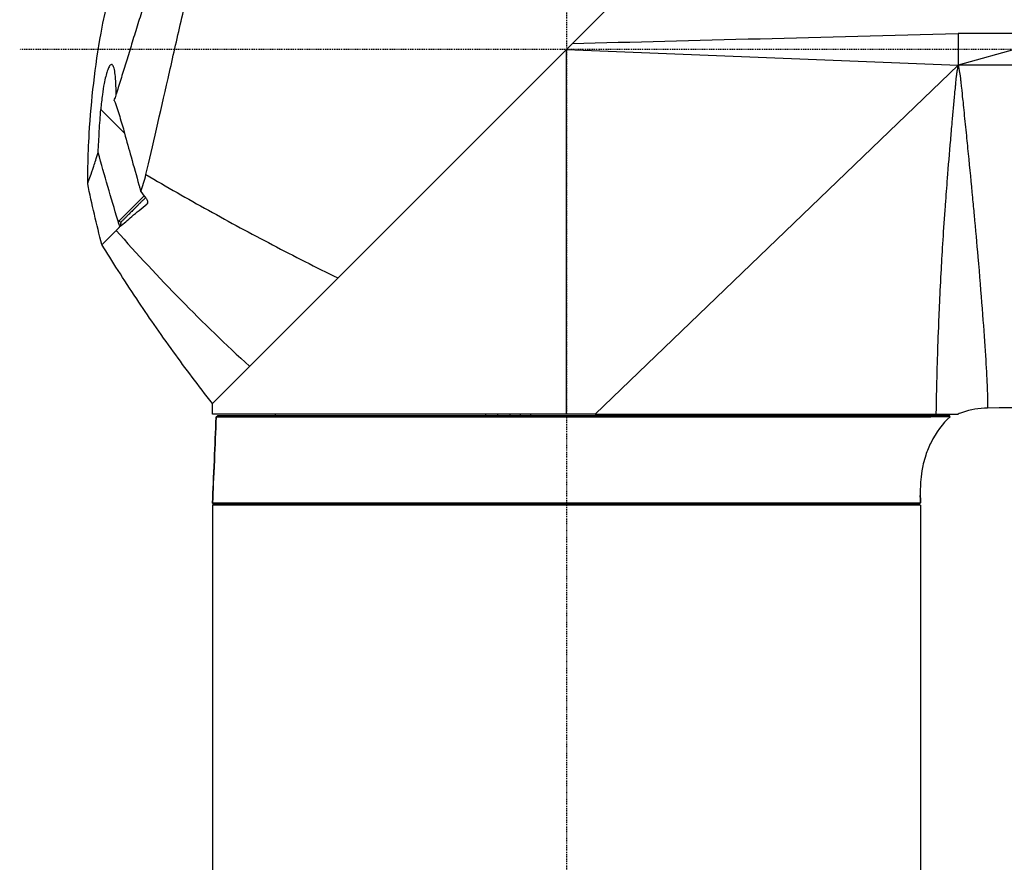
# Model space of a CAD drawing. Header units: millimetres. Extents: x 0 to 4378, y 0 to 2376.
# Tile 53 of 211: x 222 to 347, y 1464 to 1571. Entities that reach past the tile are written whole.
import ezdxf

# ---------------------------------------------------------------- set-up
doc = ezdxf.new("R2010")
doc.units = ezdxf.units.MM
doc.header["$LTSCALE"] = 0.2
doc.linetypes.add('CENTER2', pattern=[1.125, 0.75, -0.125, 0.125, -0.125])
doc.layers.add('02_Center Line', color=1, linetype='CENTER2')

# ---------------------------------------------------------------- blocks, each defined once
blk = doc.blocks.new('Blk$A09K1-2P24B')
for p, q in [((36.43, 980.18), (81.14, 1024.89)), ((93.8, 981.85), (85.9, 981.85)), ((85.9, 981.85), (85.9, 977.85)), ((-8.9, 934.85), (36.43, 980.18)), ((36.1, 979.85), (-8.9, 934.85)), ((36.1, 933.5), (36.1, 979.85)), ((36.1, 979.85), (85.9, 977.85)), ((93.8, 980.03), (85.9, 977.85)), ((39.74, 933.5), (85.9, 977.85)), ((93.8, 977.85), (85.9, 977.85)), ((-15.14, 973.49), (-15.14, 973.49)), ((-20.06, 969.21), (-23.07, 972.22)), ((-16.86, 966), (-16.86, 966)), ((20.09, 963.84), (20.09, 963.84)), ((-18.23, 962.61), (-18.23, 962.61)), ((-20.79, 958), (-17.55, 961.23)), ((-17.14, 960.5), (-17.19, 960.24)), ((15.2, 958.95), (15.2, 958.95)), ((-20.91, 958.11), (-20.91, 958.12)), ((-20.79, 958), (-20.91, 958.11)), ((-20.81, 957.79), (-20.79, 958)), ((-21.28, 956.66), (-21.28, 956.66)), ((-6.45, 937.3), (-6.45, 937.3)), ((-6.45, 937.3), (-6.45, 937.3)), ((-6.99, 936.76), (-6.99, 936.76)), ((-6.96, 936.79), (-6.96, 936.79)), ((-6.61, 937.14), (-6.61, 937.14)), ((-8.9, 933.5), (-8.9, 934.85)), ((91.1, 934.27), (89.62, 934.26)), ((93.8, 934.3), (91.1, 934.27)), ((91.1, 934.27), (91.1, 934.27)), ((39.74, 933.5), (-8.9, 933.5)), ((-8.21, 933.29), (-8.41, 933.1)), ((-8.41, 933.1), (-8.21, 933.29)), ((-8.21, 933.29), (-8.21, 933.29)), ((-7.9, 933.1), (-7.9, 933.1)), ((-0.9, 933.5), (-0.9, 933.3)), ((25.87, 933.3), (25.87, 933.5)), ((27.4, 933.3), (27.4, 933.5)), ((28.97, 933.3), (28.97, 933.5)), ((30.23, 933.5), (30.23, 933.3)), ((31.52, 933.5), (31.52, 933.3)), ((36.11, 933.3), (84.8, 933.3)), ((36.11, 933.3), (36.11, 933.1)), ((38.6, 933.1), (38.6, 933.1)), ((39.13, 933.1), (39.13, 933.1)), ((39.74, 933.3), (39.74, 933.1)), ((40.68, 933.5), (40.68, 933.3)), ((41.97, 933.5), (41.97, 933.3)), ((43.23, 933.3), (43.23, 933.5)), ((44.8, 933.5), (44.8, 933.3)), ((46.34, 933.5), (46.34, 933.3)), ((73.1, 933.5), (73.1, 933.3)), ((80.1, 933.11), (80.1, 933.11)), ((82.43, 933.12), (82.33, 933.3)), ((84.85, 933.16), (84.8, 933.3)), ((84.85, 933.16), (84.85, 933.16)), ((81.07, 923.14), (81.07, 923.14)), ((81.09, 922.47), (81.09, 922.47)), ((81.1, 921.9), (-8.9, 921.9)), ((-8.9, 921.9), (-8.9, 727.39)), ((-8.88, 922.2), (-8.69, 922)), ((-8.7, 922.01), (-8.88, 922.2)), ((-8.7, 922), (-8.7, 922.01)), ((0.1, 922), (0.1, 921.9)), ((32.3, 921.9), (32.3, 922)), ((32.81, 921.9), (32.81, 922)), ((33.07, 922.2), (33.07, 922.2)), ((33.51, 922), (33.51, 921.9)), ((33.6, 922.2), (33.6, 922.2)), ((38.6, 922.2), (38.6, 922.2)), ((38.69, 921.9), (38.69, 922)), ((39.13, 922.2), (39.13, 922.2)), ((39.39, 922), (39.39, 921.9)), ((39.9, 922), (39.9, 921.9)), ((72.1, 922), (72.1, 921.9)), ((80.1, 922.2), (80.1, 922.2)), ((80.9, 922), (81.09, 922.2)), ((81.09, 922.2), (81.09, 922.2)), ((81.1, 921.9), (81.1, 727.39))]:
    blk.add_line(p, q)
for centre, major_axis, ratio, start_param, end_param in [((-159.28, 852.58), (120.28, 132.02), 0.997567, 6.102799, 6.109023), ((-16.18, 957.95), (-1.94, -17.44), 0.24622, 4.744157, 4.773782), ((112.72, 1050.61), (161.11, -107.06), 0.826916, 4.399338, 4.525665)]:
    blk.add_ellipse(centre, major_axis=major_axis, ratio=ratio, start_param=start_param, end_param=end_param)
for points, knots in [([(-17.34, 963.93), (-16.49, 967.53), (-15.55, 971.69), (-14.53, 976.13), (-14.03, 978.36), (-13.5, 980.65), (-12.97, 982.98), (-12.43, 985.32), (-11.89, 987.69), (-11.34, 990.07), (-10.25, 994.83), (-9.16, 999.61), (-8.14, 1004.05), (-7.12, 1008.48), (-6.19, 1012.57), (-5.4, 1015.99), (-4.62, 1019.41), (-3.99, 1022.18), (-3.55, 1024.1), (-3.11, 1026.01), (-2.84, 1027.16), (-2.84, 1027.18)], [0, 0, 0, 0, 0.166636, 0.166636, 0.166636, 0.25, 0.25, 0.25, 0.333311, 0.333311, 0.333311, 0.49999, 0.49999, 0.49999, 0.666694, 0.666694, 0.666694, 0.833333, 0.833333, 0.833333, 1, 1, 1, 1]), ([(-5.43, 1024.49), (-5.43, 1024.49), (-5.45, 1024.41), (-5.49, 1024.24), (-5.53, 1024.07), (-5.6, 1023.82), (-5.7, 1023.48), (-5.79, 1023.15), (-5.91, 1022.74), (-6.06, 1022.24), (-6.2, 1021.75), (-6.37, 1021.19), (-6.57, 1020.55), (-6.66, 1020.25), (-6.75, 1019.93), (-6.85, 1019.6), (-6.97, 1019.23), (-7.09, 1018.84), (-7.22, 1018.42), (-7.46, 1017.65), (-7.72, 1016.8), (-8.01, 1015.9), (-8.29, 1014.99), (-8.59, 1014.02), (-8.91, 1013.01), (-9.23, 1011.99), (-9.57, 1010.92), (-9.92, 1009.8), (-10.26, 1008.76), (-10.6, 1007.67), (-10.95, 1006.56), (-10.98, 1006.49), (-11, 1006.42), (-11.02, 1006.34), (-11.4, 1005.15), (-11.79, 1003.93), (-12.19, 1002.68), (-12.59, 1001.43), (-13, 1000.16), (-13.41, 998.87), (-13.82, 997.58), (-14.24, 996.29), (-14.66, 994.98), (-14.87, 994.33), (-15.08, 993.67), (-15.28, 993.02), (-15.42, 992.6), (-15.55, 992.18), (-15.68, 991.76), (-15.92, 990.99), (-16.15, 990.22), (-16.39, 989.46), (-16.41, 989.41), (-16.42, 989.36), (-16.43, 989.32), (-16.68, 988.51), (-16.93, 987.7), (-17.18, 986.9), (-17.43, 986.11), (-17.67, 985.32), (-17.91, 984.53), (-18.15, 983.75), (-18.39, 982.98), (-18.62, 982.22), (-18.75, 981.83), (-18.87, 981.44), (-18.99, 981.05), (-19.1, 980.69), (-19.21, 980.33), (-19.32, 979.98), (-19.54, 979.25), (-19.77, 978.52), (-19.99, 977.82), (-20.2, 977.11), (-20.42, 976.42), (-20.62, 975.76), (-20.83, 975.09), (-21.03, 974.44), (-21.22, 973.82), (-21.24, 973.76), (-21.26, 973.7), (-21.27, 973.63)], [0, 0, 0, 0, 0.0558973, 0.0558973, 0.0558973, 0.1118359, 0.1118359, 0.1118359, 0.1677762, 0.1677762, 0.1677762, 0.2237383, 0.2237383, 0.2237383, 0.25, 0.25, 0.25, 0.2796998, 0.2796998, 0.2796998, 0.3356284, 0.3356284, 0.3356284, 0.3915473, 0.3915473, 0.3915473, 0.4474757, 0.4474757, 0.4474757, 0.5, 0.5, 0.5, 0.503405, 0.503405, 0.503405, 0.5593482, 0.5593482, 0.5593482, 0.6152764, 0.6152764, 0.6152764, 0.6711159, 0.6711159, 0.6711159, 0.6991461, 0.6991461, 0.6991461, 0.7170401, 0.7170401, 0.7170401, 0.75, 0.75, 0.75, 0.7519922, 0.7519922, 0.7519922, 0.7869331, 0.7869331, 0.7869331, 0.8218791, 0.8218791, 0.8218791, 0.8568262, 0.8568262, 0.8568262, 0.875, 0.875, 0.875, 0.8917408, 0.8917408, 0.8917408, 0.9266216, 0.9266216, 0.9266216, 0.9615238, 0.9615238, 0.9615238, 0.996469, 0.996469, 0.996469, 0.9999607, 0.9999607, 0.9999607, 0.9999607]), ([(-24.74, 962.77), (-24.74, 962.77), (-24.74, 962.77), (-24.74, 962.78), (-24.74, 962.78), (-24.74, 962.78), (-24.74, 962.78), (-24.74, 962.79), (-24.74, 962.8), (-24.74, 962.82), (-24.74, 962.84), (-24.74, 962.91), (-24.74, 962.96), (-24.74, 963.17), (-24.74, 963.33), (-24.73, 963.96), (-24.73, 964.43), (-24.68, 966.33), (-24.63, 967.75), (-24.29, 973.43), (-23.8, 977.69), (-21.8, 988.76), (-19.83, 995.54), (-17.13, 1001.97)], [0, 0, 0, 0, 0.000148, 0.000148, 0.000598, 0.000598, 0.001183, 0.001183, 0.002937, 0.002937, 0.008201, 0.008201, 0.023992, 0.023992, 0.071365, 0.071365, 0.213486, 0.213486, 0.639912, 0.639912, 1.921113, 1.921113, 4.014338, 4.014338, 4.014338, 4.014338]), ([(-21.57, 977.84), (-21.62, 977.9), (-21.68, 977.92), (-21.83, 977.91), (-21.93, 977.81), (-22.11, 977.48), (-22.18, 977.3), (-22.33, 976.88), (-22.39, 976.65), (-22.53, 976.13), (-22.6, 975.82), (-22.74, 975.06), (-22.82, 974.59), (-22.96, 973.49), (-23.03, 972.85), (-23.07, 972.22)], [0.0000008, 0.0000008, 0.0000008, 0.0000008, 0.0863251, 0.0863251, 0.2273811, 0.2273811, 0.3323759, 0.3323759, 0.4288848, 0.4288848, 0.536055, 0.536055, 0.6852449, 0.6852449, 0.8753391, 0.8753391, 0.8753391, 0.8753391]), ([(-21.14, 974.04), (-21.14, 974.45), (-21.14, 974.84), (-21.16, 975.63), (-21.18, 976.02), (-21.25, 976.73), (-21.29, 977.03), (-21.41, 977.55), (-21.49, 977.74), (-21.57, 977.84)], [0.0208922, 0.0208922, 0.0208922, 0.0208922, 0.1517701, 0.1517701, 0.3002274, 0.3002274, 0.4466341, 0.4466341, 0.6003531, 0.6003531, 0.6003531, 0.6003531]), ([(83.11, 933.5), (83.11, 933.54), (83.11, 933.58), (83.11, 933.62), (83.11, 933.66), (83.11, 933.72), (83.11, 933.74), (83.12, 934.1), (83.12, 934.47), (83.13, 934.84), (83.13, 934.89), (83.13, 934.93), (83.13, 934.98), (83.13, 935.15), (83.14, 935.32), (83.14, 935.51), (83.15, 936.23), (83.17, 937.07), (83.2, 938.03), (83.2, 938.35), (83.21, 938.68), (83.22, 939.02), (83.23, 939.37), (83.24, 939.73), (83.25, 940.07), (83.29, 941.32), (83.34, 942.79), (83.41, 944.55), (83.41, 944.65), (83.42, 944.76), (83.42, 944.86), (83.46, 945.81), (83.49, 946.46), (83.52, 947.26), (83.58, 948.49), (83.64, 949.87), (83.73, 951.42), (83.85, 953.7), (84.01, 956.36), (84.23, 959.42), (84.25, 959.64), (84.26, 959.86), (84.28, 960.07), (84.33, 960.76), (84.36, 961.24), (84.4, 961.79), (84.45, 962.34), (84.49, 962.9), (84.53, 963.46), (84.66, 965.01), (84.79, 966.67), (84.94, 968.32), (85, 969.08), (85.07, 969.84), (85.13, 970.59), (85.24, 971.76), (85.35, 973.02), (85.46, 974.21), (85.49, 974.51), (85.52, 974.81), (85.55, 975.12), (85.56, 975.27), (85.58, 975.42), (85.59, 975.57), (85.6, 975.65), (85.61, 975.79), (85.62, 975.91), (85.66, 976.25), (85.68, 976.49), (85.7, 976.62), (85.7, 976.67), (85.7, 976.69), (85.71, 976.72), (85.71, 976.74), (85.72, 976.77), (85.73, 976.83), (85.75, 976.95), (85.8, 977.24), (85.83, 977.41), (85.86, 977.58), (85.89, 977.73), (85.9, 977.85)], [0.0000023, 0.0000023, 0.0000023, 0.0000023, 0.0039063, 0.0039063, 0.0039063, 0.0078125, 0.0078125, 0.0078125, 0.0625, 0.0625, 0.0625, 0.0691677, 0.0691677, 0.0691677, 0.09375, 0.09375, 0.09375, 0.1875, 0.1875, 0.1875, 0.2179249, 0.2179249, 0.2179249, 0.25, 0.25, 0.25, 0.3680402, 0.3680402, 0.3680402, 0.375, 0.375, 0.375, 0.4375, 0.4375, 0.4375, 0.5342803, 0.5342803, 0.5342803, 0.677464, 0.677464, 0.677464, 0.6875, 0.6875, 0.6875, 0.71875, 0.71875, 0.71875, 0.75, 0.75, 0.75, 0.8353995, 0.8353995, 0.8353995, 0.875, 0.875, 0.875, 0.9375, 0.9375, 0.9375, 0.953125, 0.953125, 0.953125, 0.9609375, 0.9609375, 0.9609375, 0.9648438, 0.9648438, 0.9648438, 0.9765625, 0.9765625, 0.9765625, 0.9804688, 0.9804688, 0.9804688, 0.984375, 0.984375, 0.984375, 0.9921875, 0.9921875, 0.9921875, 1, 1, 1, 1]), ([(85.9, 977.85), (85.92, 977.67), (85.95, 977.49), (85.98, 977.31), (85.99, 977.27), (86, 977.24), (86, 977.2), (86.03, 977.06), (86.07, 976.91), (86.1, 976.76), (86.11, 976.69), (86.12, 976.62), (86.14, 976.55), (86.14, 976.53), (86.14, 976.51), (86.14, 976.49), (86.15, 976.47), (86.15, 976.45), (86.15, 976.42), (86.15, 976.4), (86.16, 976.38), (86.16, 976.36), (86.16, 976.31), (86.17, 976.27), (86.17, 976.22), (86.17, 976.2), (86.18, 976.17), (86.18, 976.15), (86.19, 975.99), (86.21, 975.84), (86.22, 975.68), (86.25, 975.44), (86.28, 975.2), (86.3, 974.96), (86.35, 974.48), (86.4, 974), (86.45, 973.52), (86.46, 973.47), (86.46, 973.43), (86.47, 973.38), (86.51, 972.96), (86.55, 972.54), (86.59, 972.13), (86.69, 971.16), (86.79, 970.2), (86.89, 969.24), (86.98, 968.35), (87.07, 967.47), (87.16, 966.59), (87.35, 964.69), (87.53, 962.83), (87.7, 961.02), (87.77, 960.26), (87.84, 959.51), (87.91, 958.78), (88.08, 956.94), (88.24, 955.17), (88.39, 953.48), (88.59, 951.12), (88.77, 948.91), (88.93, 946.91), (89.08, 944.9), (89.21, 943.1), (89.32, 941.53), (89.42, 939.96), (89.5, 938.62), (89.54, 937.54), (89.59, 936.46), (89.62, 935.63), (89.62, 935.08), (89.63, 934.53), (89.62, 934.26), (89.62, 934.26)], [0, 0, 0, 0, 0.0039642, 0.0039642, 0.0039642, 0.0047126, 0.0047126, 0.0047126, 0.0079534, 0.0079534, 0.0079534, 0.0094784, 0.0094784, 0.0094784, 0.0099349, 0.0099349, 0.0099349, 0.0104275, 0.0104275, 0.0104275, 0.0109196, 0.0109196, 0.0109196, 0.0119025, 0.0119025, 0.0119025, 0.0124131, 0.0124131, 0.0124131, 0.0158295, 0.0158295, 0.0158295, 0.0210666, 0.0210666, 0.0210666, 0.0315443, 0.0315443, 0.0315443, 0.0325262, 0.0325262, 0.0325262, 0.0417174, 0.0417174, 0.0417174, 0.0629547, 0.0629547, 0.0629547, 0.0827744, 0.0827744, 0.0827744, 0.1257444, 0.1257444, 0.1257444, 0.1436879, 0.1436879, 0.1436879, 0.1882693, 0.1882693, 0.1882693, 0.2505898, 0.2505898, 0.2505898, 0.3128342, 0.3128342, 0.3128342, 0.3749705, 0.3749705, 0.3749705, 0.4370433, 0.4370433, 0.4370433, 0.4992502, 0.4992502, 0.4992502, 0.4992502]), ([(-21.36, 973.36), (-21.12, 972.68), (-20.89, 971.99), (-20.46, 970.61), (-20.25, 969.91), (-20.06, 969.21)], [-0.4342229, -0.4342229, -0.4342229, -0.4342229, -0.2170073, -0.2170073, 0, 0, 0, 0]), ([(-23.41, 966.73), (-23.37, 967.63), (-23.32, 968.54), (-23.21, 970.38), (-23.15, 971.3), (-23.07, 972.22)], [0.0000377, 0.0000377, 0.0000377, 0.0000377, 0.2725991, 0.2725991, 0.5455124, 0.5455124, 0.5455124, 0.5455124]), ([(-20.06, 969.21), (-19.8, 968.2), (-19.51, 967.17), (-18.91, 965.01), (-18.54, 963.73), (-18.23, 962.61)], [0.0003049, 0.0003049, 0.0003049, 0.0003049, 0.3144603, 0.3144603, 0.6858376, 0.6858376, 0.6858376, 0.6858376]), ([(-24.74, 962.77), (-24.74, 962.77), (-24.75, 962.75), (-24.72, 962.84), (-24.71, 962.88), (-24.68, 962.95), (-24.63, 963.09), (-24.61, 963.16), (-24.57, 963.25), (-24.54, 963.36), (-24.52, 963.41), (-24.5, 963.47), (-24.47, 963.54), (-24.46, 963.57), (-24.45, 963.61), (-24.44, 963.65), (-24.43, 963.67), (-24.42, 963.68), (-24.42, 963.7), (-24.41, 963.72), (-24.4, 963.76), (-24.39, 963.76), (-24.39, 963.77), (-24.39, 963.77), (-24.39, 963.78), (-24.3, 964.03), (-24.17, 964.41), (-23.97, 965.02), (-23.82, 965.45), (-23.64, 966.01), (-23.41, 966.73)], [0, 0, 0, 0, 0.25, 0.25, 0.25, 0.375, 0.375, 0.375, 0.4375, 0.4375, 0.4375, 0.46875, 0.46875, 0.46875, 0.484375, 0.484375, 0.484375, 0.492188, 0.492188, 0.492188, 0.5, 0.5, 0.5, 0.504293, 0.504293, 0.504293, 0.795073, 0.795073, 0.795073, 1, 1, 1, 1]), ([(-20.91, 958.12), (-21.35, 959.55), (-21.77, 960.98), (-22.6, 963.85), (-23.01, 965.28), (-23.41, 966.73)], [0, 0, 0, 0, 0.4501191, 0.4501191, 0.8996968, 0.8996968, 0.8996968, 0.8996968]), ([(-18, 961.81), (-17.87, 962.13), (-17.75, 962.47), (-17.53, 963.18), (-17.43, 963.54), (-17.34, 963.93)], [0.0000417, 0.0000417, 0.0000417, 0.0000417, 0.1575303, 0.1575303, 0.317238, 0.317238, 0.317238, 0.317238]), ([(-17.34, 963.93), (-14.72, 962.39), (-9.42, 959.37), (-1.29, 954.98), (4.24, 952.17), (7.04, 950.79)], [0.0002061, 0.0002061, 0.0002061, 0.0002061, 0.3333333, 0.6666667, 1, 1, 1, 1]), ([(-18.23, 962.61), (-18.19, 962.48), (-18.15, 962.35), (-18.07, 962.08), (-18.04, 961.95), (-18, 961.81)], [-0.08340166, -0.08340166, -0.08340166, -0.08340166, -0.04197266, -0.04197266, -0.00005389, -0.00005389, -0.00005389, -0.00005389]), ([(-20.6, 957.36), (-20.16, 957.7), (-19.67, 958.14), (-18.55, 959.1), (-17.87, 959.65), (-17.19, 960.23)], [-0.8720666, -0.8720666, -0.8720666, -0.8720666, -0.4461717, -0.4461717, -0.0004657, -0.0004657, -0.0004657, -0.0004657]), ([(-17.32, 960.93), (-17.29, 960.89), (-17.26, 960.84), (-17.19, 960.7), (-17.16, 960.62), (-17.13, 960.46), (-17.13, 960.38), (-17.15, 960.31), (-17.15, 960.29), (-17.17, 960.26), (-17.18, 960.25), (-17.19, 960.23)], [-0.08252781, -0.08252781, -0.08252781, -0.08252781, -0.06592066, -0.06592066, -0.04191549, -0.04191549, -0.01684178, -0.01684178, -0.00860181, -0.00860181, -0.00041618, -0.00041618, -0.00041618, -0.00041618]), ([(-20.81, 957.8), (-20.83, 957.85), (-20.84, 957.9), (-20.87, 958.01), (-20.89, 958.06), (-20.91, 958.11)], [0.00150803, 0.00150803, 0.00150803, 0.00150803, 0.01788315, 0.01788315, 0.03454159, 0.03454159, 0.03454159, 0.03454159]), ([(-20.51, 957.89), (-20.52, 957.88), (-20.52, 957.87), (-20.53, 957.87), (-20.53, 957.87), (-20.53, 957.88)], [0.092235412, 0.092235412, 0.092235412, 0.092235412, 0.099295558, 0.099295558, 0.101162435, 0.101162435, 0.101162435, 0.101162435]), ([(-21.12, 956.83), (-21.16, 956.77), (-21.21, 956.73), (-21.25, 956.69), (-21.62, 956.34), (-21.93, 956.03), (-22.18, 955.78), (-22.31, 955.65), (-22.42, 955.54), (-22.52, 955.44), (-22.79, 955.16), (-22.94, 955.02), (-22.94, 955.03)], [0, 0, 0, 0, 0.0394342, 0.0394342, 0.0394342, 0.3595322, 0.3595322, 0.3595322, 0.525523, 0.525523, 0.525523, 0.99998, 0.99998, 0.99998, 0.99998]), ([(-8.9, 934.85), (-10.68, 937.12), (-12.32, 939.31), (-13.83, 941.4), (-15.55, 943.77), (-17.11, 946.02), (-18.51, 948.13), (-20.19, 950.63), (-21.65, 952.94), (-22.94, 955.03)], [0, 0, 0, 0, 0.286439, 0.286439, 0.286439, 0.612197, 0.612197, 0.612197, 1, 1, 1, 1]), ([(89.62, 934.26), (88.54, 934.25), (87.45, 934.06), (86.25, 933.64), (86.07, 933.57), (85.9, 933.5)], [0, 0, 0, 0, 0.3240881, 0.3240881, 0.3810236, 0.3810236, 0.3810236, 0.3810236]), ([(-8.88, 922.2), (-8.81, 923.86), (-8.74, 925.42), (-8.56, 929.5), (-8.49, 931.28), (-8.41, 933.1)], [0.0000043, 0.0000043, 0.0000043, 0.0000043, 0.4974791, 0.4974791, 0.9098399, 0.9098399, 0.9098399, 0.9098399]), ([(-8.41, 933.1), (-8.49, 931.29), (-8.56, 929.48), (-8.75, 925.31), (-8.81, 923.87), (-8.88, 922.2)], [0.000006, 0.000006, 0.000006, 0.000006, 0.545102, 0.545102, 1.241157, 1.241157, 1.241157, 1.241157]), ([(36.11, 933.1), (34.86, 933.1), (33.4, 933.1), (31.74, 933.1), (30.43, 933.1), (28.99, 933.1), (27.43, 933.1), (26.04, 933.1), (24.57, 933.1), (23.01, 933.1), (21.75, 933.1), (20.43, 933.1), (19.07, 933.1), (17.48, 933.1), (15.84, 933.1), (14.18, 933.1), (11.09, 933.1), (7.91, 933.1), (4.91, 933.1), (4.81, 933.1), (4.72, 933.1), (4.63, 933.1), (1.78, 933.1), (-0.21, 933.1), (-1.71, 933.1), (-3.26, 933.1), (-4.26, 933.1), (-4.93, 933.1), (-4.96, 933.1), (-4.98, 933.1), (-5.02, 933.1), (-5.04, 933.1), (-5.06, 933.1), (-5.08, 933.1), (-5.16, 933.1), (-5.23, 933.1), (-5.3, 933.1), (-6.13, 933.1), (-6.74, 933.1), (-7.19, 933.1), (-7.41, 933.1), (-7.59, 933.1), (-7.76, 933.1), (-7.97, 933.1), (-8.13, 933.1), (-8.24, 933.1), (-8.34, 933.1), (-8.39, 933.1), (-8.41, 933.1)], [0, 0, 0, 0, 0.1001806, 0.1001806, 0.1001806, 0.179569, 0.179569, 0.179569, 0.25, 0.25, 0.25, 0.307537, 0.307537, 0.307537, 0.375, 0.375, 0.375, 0.5, 0.5, 0.5, 0.5038983, 0.5038983, 0.5038983, 0.625, 0.625, 0.625, 0.75, 0.75, 0.75, 0.7554336, 0.7554336, 0.7554336, 0.7578125, 0.7578125, 0.7578125, 0.765625, 0.765625, 0.765625, 0.8552614, 0.8552614, 0.8552614, 0.898375, 0.898375, 0.898375, 0.9520621, 0.9520621, 0.9520621, 1, 1, 1, 1]), ([(-8.21, 933.3), (-8.2, 933.3), (-7.9, 933.3), (-6.72, 933.3), (-5.85, 933.3), (-2.47, 933.3), (0.76, 933.3), (8.79, 933.3), (13.58, 933.3), (26.53, 933.3), (32.97, 933.3), (36.11, 933.3)], [-2.881942, -2.881942, -2.881942, -2.881942, -2.548826, -2.548826, -2.216107, -2.216107, -1.578701, -1.578701, -0.941311, -0.941311, 0, 0, 0, 0]), ([(39.74, 933.1), (39.23, 933.1), (38.7, 933.1), (38.14, 933.1), (37.49, 933.1), (36.81, 933.1), (36.11, 933.1)], [0, 0, 0, 0, 0.4596814, 0.4596814, 0.4596814, 1, 1, 1, 1]), ([(39.74, 933.5), (45.51, 933.5), (51.23, 933.5), (60.19, 933.5), (63.6, 933.5), (70.62, 933.5), (74.03, 933.5), (79.57, 933.5), (81.69, 933.5), (83.11, 933.5)], [0, 0, 0, 0, 1.729418, 1.729418, 2.897852, 2.897852, 4.354194, 4.354194, 5.791737, 5.791737, 5.791737, 5.791737]), ([(82.43, 933.12), (82.15, 933.12), (81.81, 933.12), (81.39, 933.12), (81.18, 933.12), (80.95, 933.12), (80.7, 933.11), (80.68, 933.11), (80.67, 933.11), (80.66, 933.11), (80.54, 933.11), (80.42, 933.11), (80.3, 933.11), (80.23, 933.11), (80.16, 933.11), (80.08, 933.11), (80.05, 933.11), (80.01, 933.11), (79.97, 933.11), (79.93, 933.11), (79.88, 933.11), (79.86, 933.11), (79.65, 933.11), (79.41, 933.11), (79.14, 933.11), (79, 933.11), (78.85, 933.11), (78.69, 933.11), (78.61, 933.11), (78.53, 933.11), (78.44, 933.11), (78.36, 933.11), (78.29, 933.11), (78.18, 933.11), (77.34, 933.11), (76.69, 933.11), (76.31, 933.11), (76.29, 933.11), (76.28, 933.11), (76.26, 933.11), (75.51, 933.11), (74.19, 933.1), (72, 933.1), (71.73, 933.1), (71.44, 933.1), (71.14, 933.1), (71.11, 933.1), (71.07, 933.1), (71.04, 933.1), (71.02, 933.1), (71.01, 933.1), (71, 933.1), (71, 933.1), (70.99, 933.1), (70.97, 933.1), (70.95, 933.1), (70.92, 933.1), (70.89, 933.1), (70.8, 933.1), (70.69, 933.1), (70.54, 933.1), (70.42, 933.1), (70.28, 933.1), (70.11, 933.1), (69.74, 933.1), (69.25, 933.1), (68.63, 933.1), (68.33, 933.1), (67.99, 933.1), (67.61, 933.1), (67.42, 933.1), (67.23, 933.1), (67.02, 933.1), (66.92, 933.1), (66.82, 933.1), (66.71, 933.1), (66.66, 933.1), (66.6, 933.1), (66.55, 933.1), (66.49, 933.1), (66.41, 933.1), (66.38, 933.1), (64.87, 933.1), (63.09, 933.1), (61, 933.1), (59.96, 933.1), (58.84, 933.1), (57.64, 933.1), (57.04, 933.1), (56.42, 933.1), (55.77, 933.1), (55.75, 933.1), (55.73, 933.1), (55.7, 933.1), (55.4, 933.1), (55.1, 933.1), (54.8, 933.1), (54.63, 933.1), (54.47, 933.1), (54.3, 933.1), (54.13, 933.1), (54.01, 933.1), (53.79, 933.1), (51.31, 933.1), (49.06, 933.1), (47.12, 933.1), (46.38, 933.1), (45.68, 933.1), (45.03, 933.1), (44.17, 933.1), (43.38, 933.1), (42.67, 933.1), (41.45, 933.1), (40.47, 933.1), (39.74, 933.1)], [0, 0, 0, 0, 0.0625, 0.0625, 0.0625, 0.09375, 0.09375, 0.09375, 0.0954442, 0.0954442, 0.0954442, 0.109375, 0.109375, 0.109375, 0.1171875, 0.1171875, 0.1171875, 0.1210937, 0.1210937, 0.1210937, 0.125, 0.125, 0.125, 0.15625, 0.15625, 0.15625, 0.171875, 0.171875, 0.171875, 0.1796875, 0.1796875, 0.1796875, 0.1875, 0.1875, 0.1875, 0.2471323, 0.2471323, 0.2471323, 0.25, 0.25, 0.25, 0.375, 0.375, 0.375, 0.390625, 0.390625, 0.390625, 0.3925781, 0.3925781, 0.3925781, 0.3945312, 0.3945312, 0.3945312, 0.3984375, 0.3984375, 0.3984375, 0.40625, 0.40625, 0.40625, 0.4235673, 0.4235673, 0.4235673, 0.4375, 0.4375, 0.4375, 0.46875, 0.46875, 0.46875, 0.484375, 0.484375, 0.484375, 0.4921875, 0.4921875, 0.4921875, 0.4960937, 0.4960937, 0.4960937, 0.4980469, 0.4980469, 0.4980469, 0.5, 0.5, 0.5, 0.625, 0.625, 0.625, 0.6875, 0.6875, 0.6875, 0.71875, 0.71875, 0.71875, 0.7199508, 0.7199508, 0.7199508, 0.734375, 0.734375, 0.734375, 0.7421875, 0.7421875, 0.7421875, 0.75, 0.75, 0.75, 0.8405702, 0.8405702, 0.8405702, 0.875, 0.875, 0.875, 0.9207313, 0.9207313, 0.9207313, 0.9999996, 0.9999996, 0.9999996, 0.9999996]), ([(84.85, 933.16), (83.9, 932.27), (83.07, 931.17), (82.18, 929.37), (81.95, 928.82), (81.65, 927.89), (81.54, 927.52), (81.39, 926.86), (81.33, 926.56), (81.19, 925.76), (81.14, 925.28), (81.08, 924.45), (81.07, 924.07), (81.07, 923.51), (81.07, 923.33), (81.07, 923.14)], [0, 0, 0, 0, 0.447976, 0.447976, 0.628688, 0.628688, 0.742201, 0.742201, 0.834109, 0.834109, 0.994596, 0.994596, 1.142775, 1.142775, 1.217158, 1.217158, 1.217158, 1.217158]), ([(84.85, 933.16), (84.85, 933.17), (84.83, 933.16), (84.78, 933.16), (84.72, 933.15), (84.64, 933.15), (84.53, 933.15), (84.41, 933.15), (84.26, 933.14), (84.1, 933.14), (83.87, 933.14), (83.6, 933.13), (83.31, 933.13), (83.03, 933.13), (82.74, 933.13), (82.43, 933.12)], [0.0000001, 0.0000001, 0.0000001, 0.0000001, 0.14542, 0.14542, 0.14542, 0.3080271, 0.3080271, 0.3080271, 0.4889993, 0.4889993, 0.4889993, 0.7445999, 0.7445999, 0.7445999, 1, 1, 1, 1]), ([(83.11, 933.5), (83.79, 933.5), (84.44, 933.5), (85.4, 933.5), (85.71, 933.5), (85.86, 933.5), (85.87, 933.5), (85.88, 933.5), (85.89, 933.5), (85.89, 933.5), (85.89, 933.5), (85.89, 933.5)], [0.000164, 0.000164, 0.000164, 0.000164, 0.694088, 0.694088, 1.351682, 1.351682, 1.457594, 1.457594, 1.494596, 1.494596, 1.526299, 1.526299, 1.526299, 1.526299]), ([(81.09, 922.2), (81.09, 922.25), (81.09, 922.29), (81.09, 922.38), (81.09, 922.42), (81.09, 922.47)], [0.00000304, 0.00000304, 0.00000304, 0.00000304, 0.0135217, 0.0135217, 0.02664515, 0.02664515, 0.02664515, 0.02664515]), ([(81.09, 922.47), (81.09, 922.42), (81.09, 922.37), (81.09, 922.3), (81.09, 922.26), (81.09, 922.22)], [0.00000001, 0.00000001, 0.00000001, 0.00000001, 0.0139777, 0.0139777, 0.02600394, 0.02600394, 0.02600394, 0.02600394]), ([(-8.88, 922.2), (-8.87, 922.2), (-8.82, 922.2), (-8.74, 922.2), (-8.64, 922.2), (-8.5, 922.2), (-8.32, 922.2), (-8.11, 922.2), (-7.85, 922.2), (-7.53, 922.2), (-7.17, 922.2), (-6.75, 922.2), (-6.27, 922.2), (-6.01, 922.2), (-5.74, 922.2), (-5.44, 922.2), (-5.13, 922.2), (-4.79, 922.2), (-4.43, 922.2), (-3.63, 922.2), (-2.73, 922.2), (-1.73, 922.2), (0, 922.2), (2.03, 922.2), (4.3, 922.2), (5.49, 922.2), (6.75, 922.2), (8.06, 922.2), (11.36, 922.2), (15.03, 922.2), (18.93, 922.2), (19.7, 922.2), (20.47, 922.2), (21.25, 922.2), (23.26, 922.2), (25.31, 922.2), (27.4, 922.2), (28.85, 922.2), (30.31, 922.2), (31.78, 922.2), (33.22, 922.2), (34.66, 922.2), (36.11, 922.2), (36.14, 922.2), (36.17, 922.2), (36.19, 922.2), (37.67, 922.2), (39.14, 922.2), (40.6, 922.2), (42.07, 922.2), (43.52, 922.2), (44.96, 922.2), (45.35, 922.2), (45.74, 922.2), (46.12, 922.2), (48.6, 922.2), (51.03, 922.2), (53.38, 922.2), (54.14, 922.2), (54.9, 922.2), (55.64, 922.2), (60.18, 922.2), (64.37, 922.2), (67.94, 922.2), (67.94, 922.2), (67.95, 922.2), (67.95, 922.2), (70.03, 922.2), (71.9, 922.2), (73.53, 922.2), (73.9, 922.2), (74.26, 922.2), (74.6, 922.2), (75.78, 922.2), (76.82, 922.2), (77.69, 922.2), (77.69, 922.2), (77.7, 922.2), (77.71, 922.2), (78.4, 922.2), (79, 922.2), (79.48, 922.2), (79.78, 922.2), (80.03, 922.2), (80.25, 922.2), (80.4, 922.2), (80.53, 922.2), (80.64, 922.2), (80.92, 922.2), (81.07, 922.2), (81.09, 922.2)], [0, 0, 0, 0, 0.0222097, 0.0222097, 0.0222097, 0.047383, 0.047383, 0.047383, 0.0755044, 0.0755044, 0.0755044, 0.1065731, 0.1065731, 0.1065731, 0.1228747, 0.1228747, 0.1228747, 0.1405977, 0.1405977, 0.1405977, 0.1800307, 0.1800307, 0.1800307, 0.2485817, 0.2485817, 0.2485817, 0.2843304, 0.2843304, 0.2843304, 0.3743744, 0.3743744, 0.3743744, 0.3920041, 0.3920041, 0.3920041, 0.4373315, 0.4373315, 0.4373315, 0.4687938, 0.4687938, 0.4687938, 0.4996467, 0.4996467, 0.4996467, 0.5002538, 0.5002538, 0.5002538, 0.5317083, 0.5317083, 0.5317083, 0.5631473, 0.5631473, 0.5631473, 0.5716199, 0.5716199, 0.5716199, 0.6259675, 0.6259675, 0.6259675, 0.6436107, 0.6436107, 0.6436107, 0.7512246, 0.7512246, 0.7512246, 0.7513449, 0.7513449, 0.7513449, 0.8140244, 0.8140244, 0.8140244, 0.8283144, 0.8283144, 0.8283144, 0.8770469, 0.8770469, 0.8770469, 0.8774156, 0.8774156, 0.8774156, 0.9165556, 0.9165556, 0.9165556, 0.9403621, 0.9403621, 0.9403621, 0.9573512, 0.9573512, 0.9573512, 1, 1, 1, 1]), ([(80.9, 922), (80.86, 922), (80.53, 922), (79.25, 922), (78.31, 922), (74.77, 922), (71.43, 922), (63.16, 922), (58.27, 922), (47.62, 922), (41.87, 922), (30.37, 922), (24.61, 922), (13.96, 922), (9.06, 922), (0.78, 922), (-2.56, 922), (-6.11, 922), (-7.04, 922), (-8.31, 922), (-8.66, 922), (-8.7, 922)], [0.000003, 0.000003, 0.000003, 0.000003, 0.901233, 0.901233, 1.79585, 1.79585, 3.498076, 3.498076, 5.19061, 5.19061, 6.885815, 6.885815, 8.578841, 8.578841, 10.26989, 10.26989, 11.971729, 11.971729, 12.868407, 12.868407, 13.766593, 13.766593, 13.766593, 13.766593])]:
    blk.add_open_spline(points, degree=3, knots=knots)
for points in [[(36.84, 980.59), (52.31, 980.99), (68.66, 981.41), (85.9, 981.85)], [(-21.36, 973.36), (-21.33, 973.45), (-21.3, 973.55), (-21.27, 973.63)], [(-16.36, 968.18), (-16.36, 968.18), (-16.35, 968.17), (-16.35, 968.17)], [(-22.94, 955.03), (-23.61, 957.59), (-24.21, 960.18), (-24.74, 962.77)], [(-21.12, 956.83), (-20.96, 956.98), (-20.79, 957.16), (-20.6, 957.36)], [(-20.6, 957.36), (-20.64, 957.32), (-20.71, 957.47), (-20.81, 957.79)], [(-20.79, 957.99), (-20.65, 957.93), (-20.56, 957.89), (-20.54, 957.88)], [(84.85, 933.16), (84.85, 933.16), (84.85, 933.16), (84.85, 933.16)], [(85.9, 933.5), (85.9, 933.5), (85.9, 933.5), (85.9, 933.5)], [(81.09, 922.47), (81.08, 922.68), (81.08, 922.91), (81.07, 923.14)], [(81.07, 923.14), (81.08, 922.91), (81.08, 922.68), (81.09, 922.47)]]:
    blk.add_open_spline(points, degree=3)
blk.add_rational_spline([(-17.38, 961.01), (-19.3, 959.1), (-20.51, 957.89)], [2.3888993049, 2.60581246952, 2.55257731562], degree=2)
at = {"layer": '02_Center Line'}
for p, q in [((36.1, 1037.12), (36.1, 572.52)), ((210.52, 979.85), (-33.38, 979.85))]:
    blk.add_line(p, q, dxfattribs=at)

msp = doc.modelspace()

# ---------------------------------------------------------------- block references
msp.add_blockref('Blk$A09K1-2P24B', (255.217, 587.414))

doc.saveas('drawing.dxf')
